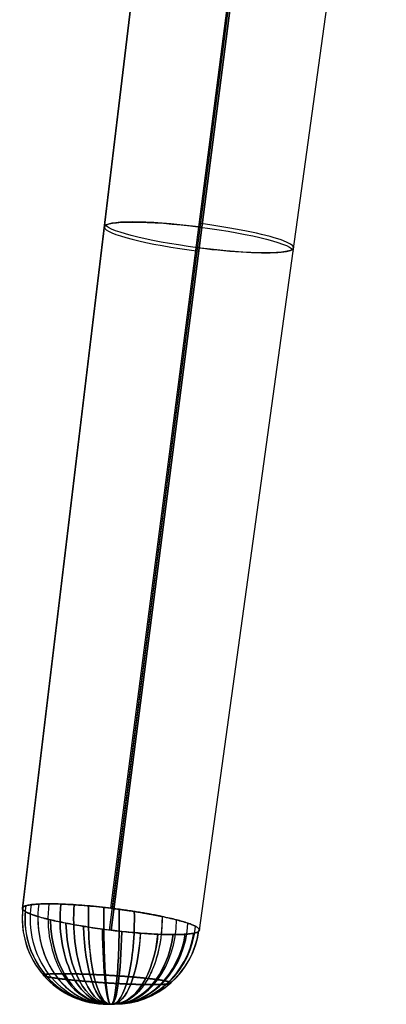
# Model space of a CAD drawing. Header units: millimetres. Extents: x -223 to 223, y 0 to 390.
# Tile 1 of 256: x -180 to -107, y 0 to 195. Entities that reach past the tile are written whole.
import ezdxf

# ---------------------------------------------------------------- set-up
doc = ezdxf.new("R2010")
doc.units = ezdxf.units.MM
doc.header["$MEASUREMENT"] = 0
doc.layers.add('Default', color=7, linetype='Continuous', true_color=0x000000)

msp = doc.modelspace()

# ---------------------------------------------------------------- linework, layer by layer
at = {"layer": 'Default'}
for p, q in [((-147.05, 287.85, 157.19), (-179.34, 19.03, 191.84)), ((-179.34, 18.99, -131.55), (-147.06, 287.81, -96.86)), ((-161.84, 19.03, -149.34), (-127.19, 287.85, -117.05)), ((-161.84, 19.03, -149.34), (-127.19, 287.85, -117.05)), ((-161.55, 18.99, 209.34), (-126.86, 287.81, 177.06)), ((-162.1, 14.71, 174.31), (-127.51, 282.77, 137.32)), ((-144.31, 14.71, -132.1), (-107.32, 282.77, -97.51)), ((-127.19, 282.73, -77.32), (-161.81, 14.68, -114.31)), ((-161.81, 14.68, -114.31), (-127.19, 282.73, -77.32)), ((-144.31, 14.68, 191.81), (-107.32, 282.73, 157.19)), ((-162.46, 0, -131.81), (-161.15, 0, -131.81)), ((-162.46, 0, 191.81), (-161.15, 0, 191.81)), ((-161.81, 0, -132.46), (-161.81, 0, -131.15)), ((-161.81, 0, 191.15), (-161.81, 0, 192.46))]:
    msp.add_line(p, q, dxfattribs=at)
at = {"layer": 'Default', "extrusion": (0.126936, 0.983755, 0.126936)}
for centre, radius, start, end in [((162.65, -130.25, 116.23), 18.84, 270.9384, 90.9384), ((162.65, -130.25, 116.91), 18.85, 90.9384, 270.9384)]:
    msp.add_arc(centre, radius, start, end, dxfattribs=at)
at = {"layer": 'Default', "extrusion": (0.126936, 0.983755, -0.126936)}
for centre, radius, start, end in [((162.65, 189.77, 109.29), 18.85, 180, 360), ((162.65, 189.77, 108.61), 18.84, 0, 180)]:
    msp.add_arc(centre, radius, start, end, dxfattribs=at)
at = {"layer": 'Default', "extrusion": (-0.418934, 9.17138e-17, 0.908017)}
msp.add_arc((-17, -202.8, -51.9), 17, 260.785, 360, dxfattribs=at)
at = {"layer": 'Default', "extrusion": (0.418934, 1.00882e-15, 0.908017)}
msp.add_arc((17, 227.94, 106.38), 17, 80.7837, 180, dxfattribs=at)
at = {"layer": 'Default', "extrusion": (-0.57177, -1.99304e-15, 0.820414)}
msp.add_arc((-17, -208.77, -15.62), 17, 260.3162, 360, dxfattribs=at)
at = {"layer": 'Default', "extrusion": (0.57177, -1.56268e-15, 0.820414)}
msp.add_arc((17, 243.08, 64.85), 17, 80.315, 180, dxfattribs=at)
at = {"layer": 'Default', "extrusion": (-0.707107, 9.02183e-17, 0.707107)}
msp.add_arc((-17, -208.28, 21.21), 17, 260.1575, 360, dxfattribs=at)
at = {"layer": 'Default', "extrusion": (0.707107, -4.51092e-17, 0.707107)}
msp.add_arc((17, 250.7, 21.21), 17, 80.1575, 180, dxfattribs=at)
at = {"layer": 'Default', "extrusion": (0.820414, -2.26475e-15, -0.57177)}
msp.add_arc((17, -201.31, -57.39), 17, 180, 279.685, dxfattribs=at)
at = {"layer": 'Default', "extrusion": (0.820414, 2.26482e-16, 0.57177)}
msp.add_arc((17, 250.54, -23.08), 17, 80.3162, 180, dxfattribs=at)
at = {"layer": 'Default', "extrusion": (0.908017, -1.19224e-15, -0.418934)}
msp.add_arc((17, -188.13, -91.71), 17, 180, 279.2163, dxfattribs=at)
at = {"layer": 'Default', "extrusion": (0.908017, 4.17298e-15, 0.418934)}
msp.add_arc((17, 242.61, -66.58), 17, 80.785, 180, dxfattribs=at)
at = {"layer": 'Default', "extrusion": (-0.081547, -2.98253e-15, 0.996669)}
msp.add_arc((-17, -172.67, -118.18), 17, 262.5829, 360, dxfattribs=at)
at = {"layer": 'Default', "extrusion": (0.081547, -3.00658e-15, 0.996669)}
msp.add_arc((17, 177.56, 177.98), 17, 82.5829, 180, dxfattribs=at)
at = {"layer": 'Default', "extrusion": (0.092147, -2.38401e-15, 0.995745)}
msp.add_arc((17, 149.63, -146.17), 17, 83.8545, 180, dxfattribs=at)
at = {"layer": 'Default', "extrusion": (-0.092147, -3.77209e-15, 0.995745)}
msp.add_arc((-17, -144.1, 205.91), 17, 263.8546, 360, dxfattribs=at)
at = {"layer": 'Default', "extrusion": (-0.253719, -4.67923e-17, 0.967278)}
msp.add_arc((-17, -190.61, -86.45), 17, 261.5487, 0, dxfattribs=at)
at = {"layer": 'Default', "extrusion": (0.253719, -5.25236e-15, 0.967278)}
msp.add_arc((17, 205.83, 144.49), 17, 81.5482, 180, dxfattribs=at)
at = {"layer": 'Default', "extrusion": (0.262133, -1.97079e-15, 0.965032)}
msp.add_arc((17, 122.25, -169.62), 17, 85.3235, 180, dxfattribs=at)
at = {"layer": 'Default', "extrusion": (-0.262133, 3.37111e-16, 0.965032)}
msp.add_arc((-17, -106.52, 227.52), 17, 265.3238, 0, dxfattribs=at)
at = {"layer": 'Default', "extrusion": (0.967278, 1.45054e-15, -0.253719)}
msp.add_arc((17, -169.2, -123.08), 17, 180, 278.4518, dxfattribs=at)
at = {"layer": 'Default', "extrusion": (0.967278, 1.94188e-15, 0.253719)}
msp.add_arc((17, 227.24, -107.86), 17, 81.5487, 180, dxfattribs=at)
at = {"layer": 'Default', "extrusion": (0.996669, 1.17858e-15, -0.081547)}
msp.add_arc((17, -145.22, -150.53), 17, 180, 277.4171, dxfattribs=at)
at = {"layer": 'Default', "extrusion": (0.996669, -1.02224e-16, 0.081547)}
msp.add_arc((17, 205.02, -145.64), 17, 82.5829, 180, dxfattribs=at)
at = {"layer": 'Default', "extrusion": (0.995745, -3.31147e-15, 0.092147)}
msp.add_arc((17, -116.99, -173.27), 17, 180, 276.1454, dxfattribs=at)
at = {"layer": 'Default', "extrusion": (0.995745, 2.04166e-15, -0.092147)}
msp.add_arc((17, 176.73, -178.8), 17, 83.8545, 180, dxfattribs=at)
at = {"layer": 'Default', "extrusion": (0.965032, 1.27065e-15, 0.262133)}
msp.add_arc((17, -85.43, -190.71), 17, 180, 274.6762, dxfattribs=at)
at = {"layer": 'Default', "extrusion": (0.965032, 6.58658e-15, -0.262133)}
msp.add_arc((17, 143.34, -206.44), 17, 85.3235, 180, dxfattribs=at)
at = {"layer": 'Default', "extrusion": (0.571914, 1.4925e-14, 0.820313)}
msp.add_arc((17, 58, -200.66), 17, 88.6722, 180, dxfattribs=at)
at = {"layer": 'Default', "extrusion": (0.733951, -1.86066e-15, 0.679202)}
msp.add_arc((17, 13.81, -208.28), 17, 90.9139, 180, dxfattribs=at)
at = {"layer": 'Default', "extrusion": (0.733951, 6.64926e-15, -0.679202)}
msp.add_arc((17, 30.23, -249.03), 17, 180, 269.0878, dxfattribs=at)
at = {"layer": 'Default', "extrusion": (0.862162, -1.0775e-15, 0.506632)}
msp.add_arc((17, -31.01, -206.27), 17, 93.1349, 180, dxfattribs=at)
at = {"layer": 'Default', "extrusion": (0.862162, 2.02438e-15, -0.506632)}
msp.add_arc((17, 82.74, -236.67), 17, 180, 266.8652, dxfattribs=at)
at = {"layer": 'Default', "extrusion": (0.820313, 3.47585e-14, -0.571914)}
msp.add_arc((17, 65.45, -242.43), 17, 88.6722, 180, dxfattribs=at)
at = {"layer": 'Default', "extrusion": (0.679202, -6.31375e-15, 0.733951)}
msp.add_arc((17, 28.58, -206.64), 17, 180, 269.0878, dxfattribs=at)
at = {"layer": 'Default', "extrusion": (-0.679202, 2.98926e-15, 0.733951)}
msp.add_arc((-17, 12.17, 250.67), 17, 0, 89.0861, dxfattribs=at)
at = {"layer": 'Default', "extrusion": (0.506632, 1.4693e-15, 0.862162)}
msp.add_arc((17, 72.07, -195.61), 17, 180, 266.8652, dxfattribs=at)
at = {"layer": 'Default', "extrusion": (-0.506632, 3.52635e-15, 0.862162)}
msp.add_arc((-17, -41.68, 247.34), 17, 0, 86.8651, dxfattribs=at)
at = {"layer": 'Default', "extrusion": (0.950756, -2.75618e-15, 0.309942)}
msp.add_arc((17, -74.51, -194.68), 17, 95.2322, 180, dxfattribs=at)
at = {"layer": 'Default', "extrusion": (0.950756, -5.75694e-15, -0.309942)}
msp.add_arc((17, 131.56, -213.28), 17, 180, 264.7658, dxfattribs=at)
at = {"layer": 'Default', "extrusion": (0.995226, -1.63178e-15, 0.097598)}
msp.add_arc((17, -114.73, -173.89), 17, 97.1114, 180, dxfattribs=at)
at = {"layer": 'Default', "extrusion": (0.995226, -2.63313e-15, -0.097598)}
msp.add_arc((17, 174.44, -179.74), 17, 180, 262.8884, dxfattribs=at)
at = {"layer": 'Default', "extrusion": (0.992672, 1.43799e-14, -0.120838)}
msp.add_arc((17, -149.74, -144.68), 17, 98.6794, 180, dxfattribs=at)
at = {"layer": 'Default', "extrusion": (0.992672, 5.39251e-15, 0.120838)}
msp.add_arc((17, 209.3, -137.43), 17, 180, 261.3203, dxfattribs=at)
at = {"layer": 'Default', "extrusion": (0.942245, -4.88117e-15, -0.334925)}
msp.add_arc((17, -177.73, -108.31), 17, 99.8599, 180, dxfattribs=at)
at = {"layer": 'Default', "extrusion": (0.942245, -1.54572e-15, 0.334925)}
msp.add_arc((17, 234.26, -88.21), 17, 180, 260.1397, dxfattribs=at)
at = {"layer": 'Default', "extrusion": (0.845591, 7.09208e-16, -0.533832)}
msp.add_arc((17, -197.17, -66.45), 17, 100.593, 180, dxfattribs=at)
at = {"layer": 'Default', "extrusion": (0.845591, 7.84303e-15, 0.533832)}
msp.add_arc((17, 247.91, -34.42), 17, 180, 259.4068, dxfattribs=at)
at = {"layer": 'Default', "extrusion": (0.707107, 2.74529e-13, -0.707107)}
msp.add_arc((17, -206.95, -21.21), 17, 100.8415, 180, dxfattribs=at)
at = {"layer": 'Default', "extrusion": (0.707107, -3.12064e-13, 0.707107)}
msp.add_arc((17, 249.38, 21.21), 17, 180, 259.1585, dxfattribs=at)
at = {"layer": 'Default', "extrusion": (-0.533832, -2.21107e-15, 0.845591)}
msp.add_arc((-17, -206.52, -25.07), 17, 0, 79.4068, dxfattribs=at)
at = {"layer": 'Default', "extrusion": (0.533832, -3.17057e-15, 0.845591)}
msp.add_arc((17, 238.55, 75.81), 17, 180, 259.407, dxfattribs=at)
at = {"layer": 'Default', "extrusion": (-0.334925, -2.68467e-15, 0.942245)}
msp.add_arc((-17, -195.95, -69.99), 17, 360, 80.1397, dxfattribs=at)
at = {"layer": 'Default', "extrusion": (0.334925, 9.76234e-16, 0.942245)}
msp.add_arc((17, 216.04, 126.53), 17, 180, 260.1401, dxfattribs=at)
at = {"layer": 'Default', "extrusion": (0.309942, 2.79124e-15, 0.950756)}
msp.add_arc((17, 112.33, -175.46), 17, 180, 264.7658, dxfattribs=at)
at = {"layer": 'Default', "extrusion": (-0.309942, -1.26993e-14, 0.950756)}
msp.add_arc((-17, -93.74, 232.5), 17, 360, 84.7678, dxfattribs=at)
at = {"layer": 'Default', "extrusion": (0.097598, 1.58544e-15, 0.995226)}
msp.add_arc((17, 147.51, -146.96), 17, 180, 262.8884, dxfattribs=at)
at = {"layer": 'Default', "extrusion": (-0.097598, 8.42779e-15, 0.995226)}
msp.add_arc((-17, -141.66, 206.67), 17, 0, 82.8886, dxfattribs=at)
at = {"layer": 'Default', "extrusion": (-0.120838, -3.0284e-16, 0.992672)}
msp.add_arc((-17, -175.89, -111.28), 17, 360, 81.3203, dxfattribs=at)
at = {"layer": 'Default', "extrusion": (0.120838, -5.20684e-15, 0.992672)}
msp.add_arc((17, 183.14, 170.84), 17, 180, 261.3206, dxfattribs=at)
at = {"layer": 'Default'}
for points, knots in [([(-161.84, 19.03, -149.34), (-162.63, 19.13, -149.33), (-163.42, 19.22, -149.26), (-164.99, 19.38, -149.02), (-165.77, 19.46, -148.85), (-167.29, 19.59, -148.4), (-168.04, 19.65, -148.12), (-169.49, 19.75, -147.48), (-170.2, 19.79, -147.1), (-171.56, 19.85, -146.26), (-172.21, 19.88, -145.8), (-173.44, 19.9, -144.78), (-174.02, 19.91, -144.24), (-175.11, 19.9, -143.07), (-175.61, 19.88, -142.45), (-176.53, 19.84, -141.15), (-176.95, 19.8, -140.46), (-177.69, 19.72, -139.05), (-178.01, 19.67, -138.32), (-178.55, 19.55, -136.83), (-178.77, 19.48, -136.06), (-179.11, 19.33, -134.51), (-179.23, 19.25, -133.72), (-179.35, 19.07, -132.14), (-179.36, 18.97, -131.35), (-179.27, 18.76, -129.76), (-179.17, 18.65, -128.98), (-178.86, 18.42, -127.43), (-178.66, 18.3, -126.67), (-178.15, 18.05, -125.17), (-177.84, 17.93, -124.45), (-177.13, 17.66, -123.04), (-176.73, 17.53, -122.36), (-176.28, 17.39, -121.72)], [0, 0, 0, 0, 0.0625, 0.0625, 0.125, 0.125, 0.1875, 0.1875, 0.25, 0.25, 0.3125, 0.3125, 0.375, 0.375, 0.437475, 0.437475, 0.49995, 0.49995, 0.562446, 0.562446, 0.624942, 0.624942, 0.687471, 0.687471, 0.75, 0.75, 0.8125, 0.8125, 0.875, 0.875, 0.9375, 0.9375, 1, 1, 1, 1]), ([(-176.28, 17.39, -121.72), (-177.18, 17.67, -123.01), (-177.89, 17.93, -124.43), (-178.53, 18.24, -126.29), (-178.65, 18.3, -126.67), (-178.85, 18.42, -127.43), (-178.94, 18.48, -127.81), (-179.17, 18.65, -128.97), (-179.27, 18.76, -129.76), (-179.36, 18.97, -131.34), (-179.35, 19.07, -132.13), (-179.23, 19.25, -133.71), (-179.11, 19.33, -134.5), (-178.78, 19.48, -136.05), (-178.56, 19.55, -136.82), (-178.01, 19.67, -138.32), (-177.69, 19.72, -139.05), (-176.95, 19.8, -140.46), (-176.54, 19.84, -141.14), (-175.62, 19.88, -142.44), (-175.11, 19.9, -143.07), (-174.02, 19.91, -144.23), (-173.44, 19.9, -144.78), (-172.21, 19.88, -145.8), (-171.56, 19.85, -146.26), (-170.2, 19.79, -147.1), (-169.5, 19.75, -147.47), (-168.04, 19.65, -148.12), (-167.29, 19.59, -148.4), (-165.77, 19.46, -148.85), (-164.99, 19.38, -149.02), (-163.42, 19.22, -149.26), (-162.63, 19.13, -149.33), (-161.84, 19.03, -149.34)], [-1, -1, -1, -1, -0.875, -0.875, -0.84375, -0.84375, -0.8125, -0.8125, -0.75, -0.75, -0.6875, -0.6875, -0.625, -0.625, -0.5625, -0.5625, -0.5, -0.5, -0.4375, -0.4375, -0.375, -0.375, -0.3125, -0.3125, -0.25, -0.25, -0.1875, -0.1875, -0.125, -0.125, -0.0625, -0.0625, 0, 0, 0, 0]), ([(-179.34, 19.03, 191.84), (-179.33, 19.13, 192.63), (-179.26, 19.22, 193.42), (-179.02, 19.38, 194.99), (-178.85, 19.46, 195.77), (-178.4, 19.59, 197.29), (-178.12, 19.65, 198.04), (-177.48, 19.75, 199.49), (-177.1, 19.79, 200.2), (-176.26, 19.85, 201.56), (-175.8, 19.88, 202.21), (-174.78, 19.9, 203.44), (-174.24, 19.91, 204.02), (-173.07, 19.9, 205.11), (-172.45, 19.88, 205.61), (-171.15, 19.84, 206.53), (-170.46, 19.8, 206.95), (-169.05, 19.72, 207.69), (-168.32, 19.67, 208.01), (-166.83, 19.55, 208.55), (-166.06, 19.48, 208.77), (-164.51, 19.33, 209.11), (-163.72, 19.25, 209.23), (-162.14, 19.07, 209.35), (-161.35, 18.97, 209.36), (-159.76, 18.76, 209.27), (-158.98, 18.65, 209.17), (-157.43, 18.42, 208.86), (-156.67, 18.3, 208.66), (-155.17, 18.05, 208.15), (-154.45, 17.93, 207.84), (-153.04, 17.66, 207.13), (-152.36, 17.53, 206.73), (-151.72, 17.39, 206.28)], [0, 0, 0, 0, 0.0625, 0.0625, 0.125, 0.125, 0.1875, 0.1875, 0.25, 0.25, 0.3125, 0.3125, 0.375, 0.375, 0.437475, 0.437475, 0.49995, 0.49995, 0.562446, 0.562446, 0.624942, 0.624942, 0.687471, 0.687471, 0.75, 0.75, 0.8125, 0.8125, 0.875, 0.875, 0.9375, 0.9375, 1, 1, 1, 1]), ([(-151.72, 17.39, 206.28), (-153.01, 17.67, 207.18), (-154.43, 17.93, 207.89), (-156.29, 18.24, 208.53), (-156.67, 18.3, 208.65), (-157.43, 18.42, 208.85), (-157.81, 18.48, 208.94), (-158.97, 18.65, 209.17), (-159.76, 18.76, 209.27), (-161.34, 18.97, 209.36), (-162.13, 19.07, 209.35), (-163.71, 19.25, 209.23), (-164.5, 19.33, 209.11), (-166.05, 19.48, 208.78), (-166.82, 19.55, 208.56), (-168.32, 19.67, 208.01), (-169.05, 19.72, 207.69), (-170.46, 19.8, 206.95), (-171.14, 19.84, 206.54), (-172.44, 19.88, 205.62), (-173.07, 19.9, 205.11), (-174.23, 19.91, 204.02), (-174.78, 19.9, 203.44), (-175.8, 19.88, 202.21), (-176.26, 19.85, 201.56), (-177.1, 19.79, 200.2), (-177.47, 19.75, 199.5), (-178.12, 19.65, 198.04), (-178.4, 19.59, 197.29), (-178.85, 19.46, 195.77), (-179.02, 19.38, 194.99), (-179.26, 19.22, 193.42), (-179.33, 19.13, 192.63), (-179.34, 19.03, 191.84)], [-1, -1, -1, -1, -0.875, -0.875, -0.84375, -0.84375, -0.8125, -0.8125, -0.75, -0.75, -0.6875, -0.6875, -0.625, -0.625, -0.5625, -0.5625, -0.5, -0.5, -0.4375, -0.4375, -0.375, -0.375, -0.3125, -0.3125, -0.25, -0.25, -0.1875, -0.1875, -0.125, -0.125, -0.0625, -0.0625, 0, 0, 0, 0]), ([(-176.28, 17.39, 181.72), (-176.79, 17.55, 182.45), (-177.24, 17.7, 183.23), (-178.02, 18, 184.83), (-178.34, 18.14, 185.67), (-178.86, 18.42, 187.38), (-179.05, 18.55, 188.26), (-179.3, 18.8, 190.04), (-179.35, 18.92, 190.94), (-179.34, 19.03, 191.84)], [-1, -1, -1, -1, -0.75, -0.75, -0.5, -0.5, -0.25, -0.25, 0, 0, 0, 0]), ([(-151.72, 17.39, -146.28), (-152.45, 17.55, -146.79), (-153.23, 17.7, -147.24), (-154.83, 18, -148.02), (-155.67, 18.14, -148.34), (-157.38, 18.42, -148.86), (-158.26, 18.55, -149.05), (-160.04, 18.8, -149.3), (-160.94, 18.92, -149.35), (-161.84, 19.03, -149.34)], [-1, -1, -1, -1, -0.75, -0.75, -0.5, -0.5, -0.25, -0.25, 0, 0, 0, 0]), ([(-176.28, 17.39, -121.72), (-175.88, 17.27, -121.14), (-175.45, 17.15, -120.58), (-174.51, 16.9, -119.53), (-174.01, 16.78, -119.04), (-172.95, 16.53, -118.11), (-172.39, 16.41, -117.68), (-171.23, 16.17, -116.89), (-170.62, 16.05, -116.53), (-169.37, 15.81, -115.89), (-168.72, 15.7, -115.6), (-167.39, 15.47, -115.12), (-166.72, 15.36, -114.92), (-165.34, 15.15, -114.6), (-164.64, 15.05, -114.48), (-163.23, 14.86, -114.33), (-162.52, 14.77, -114.3), (-161.81, 14.68, -114.31)], [0, 0, 0, 0, 0.125, 0.125, 0.25, 0.25, 0.375, 0.375, 0.5, 0.5, 0.625, 0.625, 0.75, 0.75, 0.875, 0.875, 1, 1, 1, 1]), ([(-149.53, 13.8, 179.53), (-149.99, 13.8, 179.08), (-150.47, 13.81, 178.65), (-151.47, 13.83, 177.84), (-151.99, 13.85, 177.46), (-153.07, 13.9, 176.77), (-153.63, 13.93, 176.45), (-154.78, 14, 175.88), (-155.37, 14.04, 175.63), (-156.57, 14.14, 175.18), (-157.19, 14.19, 174.99), (-158.43, 14.3, 174.68), (-159.06, 14.37, 174.56), (-160.33, 14.5, 174.38), (-160.96, 14.58, 174.33), (-162.24, 14.73, 174.3), (-162.88, 14.81, 174.31), (-164.15, 14.98, 174.42), (-164.78, 15.07, 174.5), (-166.03, 15.26, 174.75), (-166.65, 15.35, 174.9), (-167.86, 15.55, 175.28), (-168.46, 15.65, 175.5), (-169.62, 15.86, 176.01), (-170.19, 15.96, 176.29), (-171.29, 16.18, 176.93), (-171.82, 16.29, 177.27), (-172.84, 16.51, 178.02), (-173.33, 16.62, 178.43), (-174.26, 16.84, 179.28), (-174.7, 16.95, 179.74), (-175.53, 17.17, 180.69), (-175.92, 17.28, 181.2), (-176.28, 17.39, 181.72)], [0, 0, 0, 0, 0.0625, 0.0625, 0.125, 0.125, 0.1875, 0.1875, 0.25, 0.25, 0.3125, 0.3125, 0.375, 0.375, 0.4375, 0.4375, 0.5, 0.5, 0.5625, 0.5625, 0.625, 0.625, 0.6875, 0.6875, 0.75, 0.75, 0.8125, 0.8125, 0.875, 0.875, 0.9375, 0.9375, 1, 1, 1, 1]), ([(-149.53, 13.8, -119.53), (-149.08, 13.8, -119.99), (-148.65, 13.81, -120.47), (-147.84, 13.83, -121.47), (-147.46, 13.85, -121.99), (-146.77, 13.9, -123.07), (-146.45, 13.93, -123.63), (-145.88, 14, -124.78), (-145.63, 14.04, -125.37), (-145.18, 14.14, -126.57), (-144.99, 14.19, -127.19), (-144.68, 14.3, -128.43), (-144.56, 14.37, -129.06), (-144.38, 14.5, -130.33), (-144.33, 14.58, -130.96), (-144.3, 14.73, -132.24), (-144.31, 14.81, -132.88), (-144.42, 14.98, -134.15), (-144.5, 15.07, -134.78), (-144.75, 15.26, -136.03), (-144.9, 15.35, -136.65), (-145.28, 15.55, -137.86), (-145.5, 15.65, -138.46), (-146.01, 15.86, -139.62), (-146.29, 15.96, -140.19), (-146.93, 16.18, -141.29), (-147.27, 16.29, -141.82), (-148.02, 16.51, -142.84), (-148.43, 16.62, -143.33), (-149.28, 16.84, -144.26), (-149.74, 16.95, -144.7), (-150.69, 17.17, -145.53), (-151.2, 17.28, -145.92), (-151.72, 17.39, -146.28)], [0, 0, 0, 0, 0.0625, 0.0625, 0.125, 0.125, 0.1875, 0.1875, 0.25, 0.25, 0.3125, 0.3125, 0.375, 0.375, 0.4375, 0.4375, 0.5, 0.5, 0.5625, 0.5625, 0.625, 0.625, 0.6875, 0.6875, 0.75, 0.75, 0.8125, 0.8125, 0.875, 0.875, 0.9375, 0.9375, 1, 1, 1, 1]), ([(-151.72, 17.39, 206.28), (-151.14, 17.27, 205.88), (-150.58, 17.15, 205.45), (-149.53, 16.9, 204.51), (-149.04, 16.78, 204.01), (-148.11, 16.53, 202.95), (-147.68, 16.41, 202.39), (-146.89, 16.17, 201.23), (-146.53, 16.05, 200.62), (-145.89, 15.81, 199.37), (-145.6, 15.7, 198.72), (-145.12, 15.47, 197.39), (-144.92, 15.36, 196.72), (-144.6, 15.15, 195.34), (-144.48, 15.05, 194.64), (-144.33, 14.86, 193.23), (-144.3, 14.77, 192.52), (-144.31, 14.68, 191.81)], [0, 0, 0, 0, 0.125, 0.125, 0.25, 0.25, 0.375, 0.375, 0.5, 0.5, 0.625, 0.625, 0.75, 0.75, 0.875, 0.875, 1, 1, 1, 1]), ([(-161.81, 14.68, -114.31), (-161.25, 14.61, -114.32), (-160.68, 14.54, -114.35), (-159.55, 14.42, -114.48), (-158.99, 14.36, -114.57), (-157.88, 14.25, -114.81), (-157.32, 14.2, -114.96), (-156.24, 14.11, -115.3), (-155.7, 14.07, -115.5), (-154.65, 13.99, -115.94), (-154.14, 13.96, -116.19), (-153.14, 13.9, -116.74), (-152.65, 13.88, -117.03), (-151.7, 13.84, -117.67), (-151.24, 13.83, -118.02), (-150.36, 13.81, -118.74), (-149.94, 13.8, -119.13), (-149.53, 13.8, -119.53)], [0, 0, 0, 0, 0.125, 0.125, 0.25, 0.25, 0.375, 0.375, 0.5, 0.5, 0.625, 0.625, 0.75, 0.75, 0.875, 0.875, 1, 1, 1, 1]), ([(-144.31, 14.68, 191.81), (-144.32, 14.61, 191.25), (-144.35, 14.54, 190.68), (-144.48, 14.42, 189.55), (-144.57, 14.36, 188.99), (-144.81, 14.25, 187.88), (-144.96, 14.2, 187.32), (-145.3, 14.11, 186.24), (-145.5, 14.07, 185.7), (-145.94, 13.99, 184.65), (-146.19, 13.96, 184.14), (-146.74, 13.9, 183.14), (-147.03, 13.88, 182.65), (-147.67, 13.84, 181.7), (-148.02, 13.83, 181.24), (-148.74, 13.81, 180.36), (-149.13, 13.8, 179.94), (-149.53, 13.8, 179.53)], [0, 0, 0, 0, 0.125, 0.125, 0.25, 0.25, 0.375, 0.375, 0.5, 0.5, 0.625, 0.625, 0.75, 0.75, 0.875, 0.875, 1, 1, 1, 1]), ([(-161.44, 0, -132.34), (-161.5, 0, -132.39), (-161.57, 0, -132.42), (-161.68, 0, -132.45), (-161.72, 0, -132.45), (-161.79, 0, -132.46), (-161.83, 0, -132.46), (-161.91, 0, -132.46), (-161.95, 0, -132.45), (-162.02, 0, -132.43), (-162.05, 0, -132.42), (-162.12, 0, -132.39), (-162.16, 0, -132.37), (-162.22, 0, -132.32), (-162.25, 0, -132.3), (-162.3, 0, -132.25), (-162.32, 0, -132.22), (-162.37, 0, -132.16), (-162.39, 0, -132.12), (-162.42, 0, -132.05), (-162.43, 0, -132.02), (-162.45, 0, -131.95), (-162.46, 0, -131.91), (-162.46, 0, -131.83), (-162.46, 0, -131.79), (-162.45, 0, -131.72), (-162.45, 0, -131.68), (-162.42, 0, -131.57), (-162.39, 0, -131.5), (-162.34, 0, -131.44)], [0, 0, 0, 0, 0.125, 0.125, 0.1875, 0.1875, 0.25, 0.25, 0.3125, 0.3125, 0.375, 0.375, 0.4375, 0.4375, 0.5, 0.5, 0.5625, 0.5625, 0.625, 0.625, 0.6875, 0.6875, 0.75, 0.75, 0.8125, 0.8125, 0.875, 0.875, 1, 1, 1, 1]), ([(-162.34, 0, 191.44), (-162.39, 0, 191.5), (-162.42, 0, 191.57), (-162.45, 0, 191.68), (-162.45, 0, 191.72), (-162.46, 0, 191.79), (-162.46, 0, 191.83), (-162.46, 0, 191.91), (-162.45, 0, 191.95), (-162.43, 0, 192.02), (-162.42, 0, 192.05), (-162.39, 0, 192.12), (-162.37, 0, 192.16), (-162.32, 0, 192.22), (-162.3, 0, 192.25), (-162.25, 0, 192.3), (-162.22, 0, 192.32), (-162.16, 0, 192.37), (-162.12, 0, 192.39), (-162.05, 0, 192.42), (-162.02, 0, 192.43), (-161.95, 0, 192.45), (-161.91, 0, 192.46), (-161.83, 0, 192.46), (-161.79, 0, 192.46), (-161.72, 0, 192.45), (-161.68, 0, 192.45), (-161.57, 0, 192.42), (-161.5, 0, 192.39), (-161.44, 0, 192.34)], [0, 0, 0, 0, 0.125, 0.125, 0.1875, 0.1875, 0.25, 0.25, 0.3125, 0.3125, 0.375, 0.375, 0.4375, 0.4375, 0.5, 0.5, 0.5625, 0.5625, 0.625, 0.625, 0.6875, 0.6875, 0.75, 0.75, 0.8125, 0.8125, 0.875, 0.875, 1, 1, 1, 1]), ([(-162.34, 0, -131.44), (-162.31, 0, -131.4), (-162.28, 0, -131.36), (-162.21, 0, -131.3), (-162.17, 0, -131.27), (-162.09, 0, -131.22), (-162.05, 0, -131.2), (-161.95, 0, -131.17), (-161.91, 0, -131.16), (-161.81, 0, -131.15), (-161.76, 0, -131.15), (-161.67, 0, -131.16), (-161.62, 0, -131.17), (-161.53, 0, -131.2), (-161.49, 0, -131.22), (-161.41, 0, -131.28), (-161.37, 0, -131.3), (-161.34, 0, -131.34)], [0, 0, 0, 0, 0.125, 0.125, 0.25, 0.25, 0.375, 0.375, 0.5, 0.5, 0.625, 0.625, 0.75, 0.75, 0.875, 0.875, 1, 1, 1, 1]), ([(-161.34, 0, 191.34), (-161.37, 0, 191.3), (-161.41, 0, 191.28), (-161.49, 0, 191.22), (-161.53, 0, 191.2), (-161.62, 0, 191.17), (-161.67, 0, 191.16), (-161.76, 0, 191.15), (-161.81, 0, 191.15), (-161.91, 0, 191.16), (-161.95, 0, 191.17), (-162.05, 0, 191.2), (-162.09, 0, 191.22), (-162.17, 0, 191.27), (-162.21, 0, 191.3), (-162.28, 0, 191.36), (-162.31, 0, 191.4), (-162.34, 0, 191.44)], [0, 0, 0, 0, 0.125, 0.125, 0.25, 0.25, 0.375, 0.375, 0.5, 0.5, 0.625, 0.625, 0.75, 0.75, 0.875, 0.875, 1, 1, 1, 1]), ([(-161.34, 0, -131.34), (-161.3, 0, -131.37), (-161.28, 0, -131.41), (-161.22, 0, -131.49), (-161.2, 0, -131.53), (-161.17, 0, -131.62), (-161.16, 0, -131.67), (-161.15, 0, -131.76), (-161.15, 0, -131.81), (-161.16, 0, -131.91), (-161.17, 0, -131.95), (-161.2, 0, -132.05), (-161.22, 0, -132.09), (-161.27, 0, -132.17), (-161.3, 0, -132.21), (-161.36, 0, -132.28), (-161.4, 0, -132.31), (-161.44, 0, -132.34)], [0, 0, 0, 0, 0.125, 0.125, 0.25, 0.25, 0.375, 0.375, 0.5, 0.5, 0.625, 0.625, 0.75, 0.75, 0.875, 0.875, 1, 1, 1, 1]), ([(-161.44, 0, 192.34), (-161.4, 0, 192.31), (-161.36, 0, 192.28), (-161.3, 0, 192.21), (-161.27, 0, 192.17), (-161.22, 0, 192.09), (-161.2, 0, 192.05), (-161.17, 0, 191.95), (-161.16, 0, 191.91), (-161.15, 0, 191.81), (-161.15, 0, 191.76), (-161.16, 0, 191.67), (-161.17, 0, 191.62), (-161.2, 0, 191.53), (-161.22, 0, 191.49), (-161.28, 0, 191.41), (-161.3, 0, 191.37), (-161.34, 0, 191.34)], [0, 0, 0, 0, 0.125, 0.125, 0.25, 0.25, 0.375, 0.375, 0.5, 0.5, 0.625, 0.625, 0.75, 0.75, 0.875, 0.875, 1, 1, 1, 1])]:
    msp.add_open_spline(points, degree=3, knots=knots, dxfattribs=at)
for points, weights, knots in [([(-179.34, 19.03, 191.84), (-179.35, 18.96, 191.29), (-179.33, 18.89, 190.74), (-179.21, 18.68, 189.19), (-179.04, 18.54, 188.18), (-178.28, 18.08, 185.24), (-177.43, 17.74, 183.38), (-176.28, 17.39, 181.72)], [1.00000000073, 1.00000000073, 1.00000000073, 1.00000000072, 1.00000000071, 1.00000000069, 1.00000000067, 1.00000000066], [0, 0, 0, 0, 0.151994, 0.151994, 0.434663, 0.434663, 1, 1, 1, 1]), ([(-161.84, 19.03, -149.34), (-161.29, 18.96, -149.35), (-160.74, 18.89, -149.33), (-159.19, 18.68, -149.21), (-158.18, 18.54, -149.04), (-155.24, 18.08, -148.28), (-153.38, 17.74, -147.43), (-151.72, 17.39, -146.28)], [1.00000000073, 1.00000000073, 1.00000000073, 1.00000000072, 1.00000000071, 1.00000000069, 1.00000000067, 1.00000000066], [0, 0, 0, 0, 0.151994, 0.151994, 0.434663, 0.434663, 1, 1, 1, 1]), ([(-154.48, 5.12, -142.32), (-155.62, 5.24, -143.26), (-156.94, 5.37, -144.01), (-159.08, 5.54, -144.75), (-159.83, 5.59, -144.94), (-161.35, 5.69, -145.17), (-162.13, 5.74, -145.22), (-163.69, 5.83, -145.16), (-164.48, 5.86, -145.06), (-166.02, 5.93, -144.72), (-166.78, 5.96, -144.47), (-168.25, 6.01, -143.84), (-168.95, 6.02, -143.46), (-170.28, 6.05, -142.55), (-170.9, 6.05, -142.04), (-172.04, 6.05, -140.9), (-172.55, 6.05, -140.28), (-173.46, 6.02, -138.95), (-173.84, 6.01, -138.25), (-174.47, 5.96, -136.78), (-174.72, 5.93, -136.02), (-175.06, 5.86, -134.48), (-175.16, 5.83, -133.69), (-175.22, 5.74, -132.13), (-175.17, 5.69, -131.35), (-174.94, 5.59, -129.83), (-174.75, 5.54, -129.08), (-174.01, 5.37, -126.94), (-173.26, 5.24, -125.62), (-172.32, 5.12, -124.48)], [0.849433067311, 0.8457680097, 0.842158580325, 0.837173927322, 0.835584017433, 0.832602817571, 0.831211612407, 0.828678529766, 0.827536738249, 0.825545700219, 0.824696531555, 0.823323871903, 0.822800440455, 0.822100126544, 0.821923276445, 0.821923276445, 0.822100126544, 0.822800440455, 0.823323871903, 0.824696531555, 0.825545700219, 0.827536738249, 0.828678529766, 0.831211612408, 0.832602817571, 0.835584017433, 0.837173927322, 0.842158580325, 0.8457680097, 0.849433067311], [0, 0, 0, 0, 6.974972, 6.974972, 10.462458, 10.462458, 13.949944, 13.949944, 17.43743, 17.43743, 20.924916, 20.924916, 24.412402, 24.412402, 27.899888, 27.899888, 31.387374, 31.387374, 34.87486, 34.87486, 38.362346, 38.362346, 41.849833, 41.849833, 45.337319, 45.337319, 48.824805, 48.824805, 55.799777, 55.799777, 55.799777, 55.799777]), ([(-172.32, 5.12, 184.48), (-173.26, 5.24, 185.62), (-174.01, 5.37, 186.94), (-174.75, 5.54, 189.08), (-174.94, 5.59, 189.83), (-175.17, 5.69, 191.35), (-175.22, 5.74, 192.13), (-175.16, 5.83, 193.69), (-175.06, 5.86, 194.48), (-174.72, 5.93, 196.02), (-174.47, 5.96, 196.78), (-173.84, 6.01, 198.25), (-173.46, 6.02, 198.95), (-172.55, 6.05, 200.28), (-172.04, 6.05, 200.9), (-170.9, 6.05, 202.04), (-170.28, 6.05, 202.55), (-168.95, 6.02, 203.46), (-168.25, 6.01, 203.84), (-166.78, 5.96, 204.47), (-166.02, 5.93, 204.72), (-164.48, 5.86, 205.06), (-163.69, 5.83, 205.16), (-162.13, 5.74, 205.22), (-161.35, 5.69, 205.17), (-159.83, 5.59, 204.94), (-159.08, 5.54, 204.75), (-156.94, 5.37, 204.01), (-155.62, 5.24, 203.26), (-154.48, 5.12, 202.32)], [0.849433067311, 0.8457680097, 0.842158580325, 0.837173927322, 0.835584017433, 0.832602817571, 0.831211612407, 0.828678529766, 0.827536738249, 0.825545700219, 0.824696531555, 0.823323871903, 0.822800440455, 0.822100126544, 0.821923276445, 0.821923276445, 0.822100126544, 0.822800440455, 0.823323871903, 0.824696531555, 0.825545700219, 0.827536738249, 0.828678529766, 0.831211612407, 0.832602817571, 0.835584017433, 0.837173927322, 0.842158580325, 0.8457680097, 0.849433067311], [0, 0, 0, 0, 6.974972, 6.974972, 10.462458, 10.462458, 13.949944, 13.949944, 17.43743, 17.43743, 20.924916, 20.924916, 24.412402, 24.412402, 27.899888, 27.899888, 31.387374, 31.387374, 34.87486, 34.87486, 38.362346, 38.362346, 41.849833, 41.849833, 45.337319, 45.337319, 48.824805, 48.824805, 55.799777, 55.799777, 55.799777, 55.799777]), ([(-172.32, 5.12, -124.48), (-171.73, 5.04, -123.77), (-171.07, 4.96, -123.13), (-169.63, 4.81, -122.02), (-168.86, 4.73, -121.55), (-167.25, 4.58, -120.78), (-166.41, 4.51, -120.49), (-164.7, 4.38, -120.09), (-163.83, 4.31, -119.98), (-162.09, 4.2, -119.93), (-161.22, 4.15, -120), (-159.53, 4.06, -120.31), (-158.71, 4.02, -120.56), (-157.12, 3.96, -121.2), (-156.36, 3.94, -121.6), (-154.94, 3.91, -122.54), (-154.28, 3.9, -123.08), (-153.68, 3.9, -123.68)], [0.849433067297, 0.851738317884, 0.85406519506, 0.858652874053, 0.860913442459, 0.865267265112, 0.867360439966, 0.871290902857, 0.873128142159, 0.876472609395, 0.877979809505, 0.880605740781, 0.881724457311, 0.883531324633, 0.884219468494, 0.885139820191, 0.88537229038, 0.885372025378], [0, 0, 0, 0, 3.865685, 3.865685, 7.731369, 7.731369, 11.597054, 11.597054, 15.462738, 15.462738, 19.328423, 19.328423, 23.194107, 23.194107, 27.059792, 27.059792, 30.925476, 30.925476, 30.925476, 30.925476]), ([(-153.68, 3.9, 183.68), (-154.28, 3.9, 183.08), (-154.94, 3.91, 182.54), (-156.36, 3.94, 181.6), (-157.12, 3.96, 181.2), (-158.71, 4.02, 180.56), (-159.53, 4.06, 180.31), (-161.22, 4.15, 180), (-162.09, 4.2, 179.93), (-163.83, 4.31, 179.98), (-164.7, 4.38, 180.09), (-166.41, 4.51, 180.49), (-167.25, 4.58, 180.78), (-168.86, 4.73, 181.55), (-169.63, 4.81, 182.02), (-171.07, 4.96, 183.13), (-171.73, 5.04, 183.77), (-172.32, 5.12, 184.48)], [0.885372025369, 0.88537229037, 0.885139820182, 0.884219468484, 0.883531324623, 0.881724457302, 0.880605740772, 0.877979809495, 0.876472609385, 0.873128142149, 0.871290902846, 0.867360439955, 0.865267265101, 0.860913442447, 0.858652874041, 0.854065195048, 0.851738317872, 0.849433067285], [0, 0, 0, 0, 3.865685, 3.865685, 7.731369, 7.731369, 11.597054, 11.597054, 15.462738, 15.462738, 19.328423, 19.328423, 23.194107, 23.194107, 27.059792, 27.059792, 30.925476, 30.925476, 30.925476, 30.925476]), ([(-153.68, 3.9, -123.68), (-153.08, 3.9, -124.28), (-152.54, 3.91, -124.94), (-151.6, 3.94, -126.36), (-151.2, 3.96, -127.12), (-150.56, 4.02, -128.71), (-150.31, 4.06, -129.53), (-150, 4.15, -131.22), (-149.93, 4.2, -132.09), (-149.98, 4.31, -133.83), (-150.09, 4.38, -134.7), (-150.49, 4.51, -136.41), (-150.78, 4.58, -137.25), (-151.55, 4.73, -138.86), (-152.02, 4.81, -139.63), (-153.13, 4.96, -141.07), (-153.77, 5.04, -141.73), (-154.48, 5.12, -142.32)], [0.885372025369, 0.885372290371, 0.885139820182, 0.884219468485, 0.883531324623, 0.881724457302, 0.880605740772, 0.877979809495, 0.876472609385, 0.873128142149, 0.871290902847, 0.867360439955, 0.865267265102, 0.860913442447, 0.858652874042, 0.854065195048, 0.851738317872, 0.849433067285], [0, 0, 0, 0, 3.865685, 3.865685, 7.731369, 7.731369, 11.597054, 11.597054, 15.462738, 15.462738, 19.328423, 19.328423, 23.194107, 23.194107, 27.059792, 27.059792, 30.925476, 30.925476, 30.925476, 30.925476]), ([(-154.48, 5.12, 202.32), (-153.77, 5.04, 201.73), (-153.13, 4.96, 201.07), (-152.02, 4.81, 199.63), (-151.55, 4.73, 198.86), (-150.78, 4.58, 197.25), (-150.49, 4.51, 196.41), (-150.09, 4.38, 194.7), (-149.98, 4.31, 193.83), (-149.93, 4.2, 192.09), (-150, 4.15, 191.22), (-150.31, 4.06, 189.53), (-150.56, 4.02, 188.71), (-151.2, 3.96, 187.12), (-151.6, 3.94, 186.36), (-152.54, 3.91, 184.94), (-153.08, 3.9, 184.28), (-153.68, 3.9, 183.68)], [0.849433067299, 0.851738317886, 0.854065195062, 0.858652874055, 0.86091344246, 0.865267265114, 0.867360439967, 0.871290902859, 0.873128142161, 0.876472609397, 0.877979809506, 0.880605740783, 0.881724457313, 0.883531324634, 0.884219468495, 0.885139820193, 0.885372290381, 0.88537202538], [0, 0, 0, 0, 3.865685, 3.865685, 7.731369, 7.731369, 11.597054, 11.597054, 15.462738, 15.462738, 19.328423, 19.328423, 23.194107, 23.194107, 27.059792, 27.059792, 30.925476, 30.925476, 30.925476, 30.925476])]:
    msp.add_rational_spline(points, weights, degree=3, knots=knots, dxfattribs=at)
for points in [[(-176.28, 17.39, 181.72), (-176.61, 0, 181.49), (-162.34, 0, 191.44)], [(-151.72, 17.39, -146.28), (-151.49, 0, -146.61), (-161.44, 0, -132.34)]]:
    msp.add_rational_spline(points, [1, 0.698866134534, 1], degree=2, dxfattribs=at)

doc.saveas('drawing.dxf')
